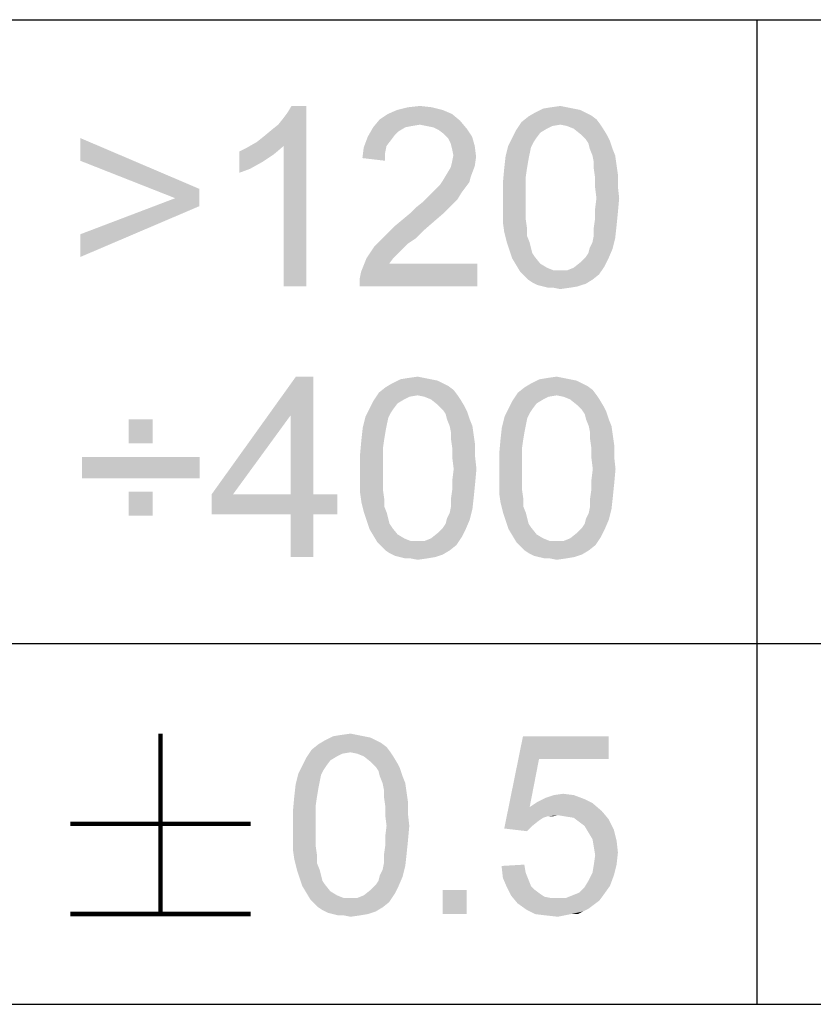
# Paper-space layout '61767N-2-A-2_1_2' of a CAD drawing. Header units: millimetres. Extents: x 0 to 594, y 1 to 420.
# Tile 17 of 83: x 447 to 456, y 41 to 52. Entities that reach past the tile are written whole.
import ezdxf

# ---------------------------------------------------------------- set-up
doc = ezdxf.new("R2010")
doc.units = ezdxf.units.MM
doc.header["$LTSCALE"] = 32.67
doc.layers.add('61767N-2-A-2_DXF_FORMAT', color=7, linetype='CONTINUOUS')
doc.layers.add('DETAIL', color=7, linetype='CONTINUOUS')

psp = doc.layouts.new('61767N-2-A-2_1_2')

# ---------------------------------------------------------------- linework, layer by layer
at = {"layer": '61767N-2-A-2_DXF_FORMAT', "color": 2, "linetype": 'Continuous'}
for p, q in [((409, 51.662), (515, 51.662)), ((455.5, 51.662), (455.5, 40.75)), ((409, 44.75), (484, 44.75)), ((409, 40.75), (584, 40.75))]:
    psp.add_line(p, q, dxfattribs=at)
at = {"layer": 'DETAIL', "color": 2, "linetype": 'Continuous', "const_width": 0.05}
for points in [[(448.8928, 43.75), (448.8928, 41.75)], [(447.8928, 42.75), (449.8928, 42.75)], [(447.8928, 41.75), (449.8928, 41.75)]]:
    psp.add_lwpolyline(points, dxfattribs=at)
at = {"layer": 'DETAIL', "color": 2, "linetype": 'Continuous'}
for points in [[(449.9587, 50.306), (450.0328, 50.3653), (450.5069, 50.706)], [(450.255, 50.2616), (449.9587, 50.306), (450.5069, 50.706)], [(450.0328, 50.3653), (450.1217, 50.4393), (450.5069, 50.706)], [(450.1217, 50.4393), (450.1958, 50.4986), (450.5069, 50.706)], [(450.1958, 50.4986), (450.255, 50.5727), (450.5069, 50.706)], [(450.255, 50.5727), (450.2995, 50.6319), (450.5069, 50.706)], [(450.255, 48.706), (450.255, 50.2616), (450.5069, 50.706)], [(450.255, 48.706), (450.5069, 50.706), (450.5069, 48.706)], [(450.5069, 50.706), (450.2995, 50.6319), (450.3439, 50.706)], [(452.018, 50.6616), (451.4106, 50.6171), (451.5143, 50.6616)], [(451.4106, 50.6171), (452.018, 50.6616), (452.1217, 50.6171)], [(451.8995, 50.6912), (451.5143, 50.6616), (451.6328, 50.6912)], [(451.5143, 50.6616), (451.8995, 50.6912), (452.018, 50.6616)], [(451.6328, 50.6912), (451.7661, 50.706), (451.8995, 50.6912)], [(453.6032, 50.6319), (453.6624, 50.6023), (452.9661, 50.5875)], [(453.6032, 50.6319), (452.9661, 50.5875), (453.0402, 50.6319)], [(453.4698, 50.6764), (453.5439, 50.6616), (453.0402, 50.6319)], [(453.4698, 50.6764), (453.0402, 50.6319), (453.1291, 50.6764)], [(453.0402, 50.6319), (453.5439, 50.6616), (453.6032, 50.6319)], [(453.3958, 50.6912), (453.1291, 50.6764), (453.218, 50.6912)], [(453.1291, 50.6764), (453.3958, 50.6912), (453.4698, 50.6764)], [(453.218, 50.6912), (453.3217, 50.706), (453.3958, 50.6912)], [(452.2106, 50.543), (451.2476, 50.469), (451.3217, 50.5579)], [(452.2106, 50.543), (451.7661, 50.4986), (451.2476, 50.469)], [(452.1217, 50.6171), (451.3217, 50.5579), (451.4106, 50.6171)], [(451.3217, 50.5579), (452.1217, 50.6171), (452.2106, 50.543)], [(451.8402, 50.4838), (451.7661, 50.4986), (452.2106, 50.543)], [(451.9143, 50.469), (451.8402, 50.4838), (452.2106, 50.543)], [(451.9143, 50.469), (452.2106, 50.543), (452.2847, 50.4541)], [(453.3217, 50.4986), (452.8328, 50.4393), (452.8921, 50.5282)], [(453.7217, 50.5579), (452.8921, 50.5282), (452.9661, 50.5875)], [(453.3217, 50.4986), (452.8921, 50.5282), (453.7217, 50.5579)], [(452.9661, 50.5875), (453.6624, 50.6023), (453.7217, 50.5579)], [(453.3217, 50.4986), (453.7217, 50.5579), (453.7661, 50.4986)], [(451.6032, 50.469), (451.5291, 50.4245), (451.1884, 50.3653)], [(451.6032, 50.469), (451.1884, 50.3653), (451.2476, 50.469)], [(451.5291, 50.4245), (451.4847, 50.3801), (451.1884, 50.3653)], [(451.7661, 50.4986), (451.6772, 50.4838), (451.2476, 50.469)], [(451.2476, 50.469), (451.6772, 50.4838), (451.6032, 50.469)], [(452.2847, 50.4541), (451.9735, 50.4393), (451.9143, 50.469)], [(452.0328, 50.3949), (451.9735, 50.4393), (452.2847, 50.4541)], [(452.0328, 50.3949), (452.2847, 50.4541), (452.3439, 50.3653)], [(453.0995, 50.4097), (452.7884, 50.3504), (452.8328, 50.4393)], [(453.3217, 50.4986), (453.2328, 50.4838), (452.8328, 50.4393)], [(453.2328, 50.4838), (453.1735, 50.4541), (452.8328, 50.4393)], [(452.8328, 50.4393), (453.1735, 50.4541), (453.0995, 50.4097)], [(453.7661, 50.4986), (453.3958, 50.4838), (453.3217, 50.4986)], [(453.4698, 50.4541), (453.3958, 50.4838), (453.7661, 50.4986)], [(453.4698, 50.4541), (453.7661, 50.4986), (453.7958, 50.4541)], [(453.7958, 50.4541), (453.5439, 50.3949), (453.4698, 50.4541)], [(453.5439, 50.3949), (453.7958, 50.4541), (453.8402, 50.3801)], [(448.0032, 50.0986), (448.0032, 50.3504), (449.3217, 49.7875)], [(450.255, 50.2616), (449.855, 50.2467), (449.9587, 50.306)], [(451.4402, 50.3208), (451.1439, 50.2467), (451.1884, 50.3653)], [(451.4402, 50.3208), (451.3958, 50.2616), (451.1439, 50.2467)], [(451.1884, 50.3653), (451.4847, 50.3801), (451.4402, 50.3208)], [(452.3439, 50.3653), (452.0772, 50.3504), (452.0328, 50.3949)], [(452.1069, 50.2912), (452.0772, 50.3504), (452.3439, 50.3653)], [(452.1069, 50.2912), (452.3439, 50.3653), (452.3735, 50.2616)], [(453.055, 50.3504), (453.0254, 50.306), (452.7439, 50.2616)], [(453.055, 50.3504), (452.7439, 50.2616), (452.7884, 50.3504)], [(452.7439, 50.2616), (453.0254, 50.306), (452.9958, 50.2467)], [(452.7884, 50.3504), (453.0995, 50.4097), (453.055, 50.3504)], [(453.8402, 50.3801), (453.6032, 50.3356), (453.5439, 50.3949)], [(453.6032, 50.3356), (453.8402, 50.3801), (453.8698, 50.3208)], [(453.8698, 50.3208), (453.6328, 50.2912), (453.6032, 50.3356)], [(453.6476, 50.2319), (453.6328, 50.2912), (453.8698, 50.3208)], [(453.6476, 50.2319), (453.8698, 50.3208), (453.8995, 50.2319)], [(449.7661, 50.2023), (449.855, 50.2467), (450.255, 50.2616)], [(449.7661, 50.2023), (450.255, 50.2616), (450.1513, 50.1727)], [(450.1513, 50.1727), (449.7661, 49.9653), (449.7661, 50.2023)], [(451.3809, 50.1875), (451.1291, 50.1282), (451.1439, 50.2467)], [(451.1439, 50.2467), (451.3958, 50.2616), (451.3809, 50.1875)], [(452.3735, 50.2616), (452.1217, 50.2319), (452.1069, 50.2912)], [(452.1365, 50.1579), (452.1217, 50.2319), (452.3735, 50.2616)], [(452.1365, 50.1579), (452.3735, 50.2616), (452.3884, 50.143)], [(452.9958, 50.2467), (452.7143, 50.143), (452.7439, 50.2616)], [(452.9958, 50.2467), (452.9809, 50.1727), (452.7143, 50.143)], [(453.8995, 50.2319), (453.6772, 50.1579), (453.6476, 50.2319)], [(453.6772, 50.1579), (453.8995, 50.2319), (453.9291, 50.1579)], [(449.3217, 49.7875), (449.055, 49.6838), (448.0032, 50.0986)], [(450.1513, 50.1727), (450.018, 50.0838), (449.7661, 49.9653)], [(451.1291, 50.1282), (451.3809, 50.1875), (451.3809, 50.0986)], [(452.3884, 50.143), (452.1217, 50.0838), (452.1365, 50.1579)], [(452.1217, 50.0838), (452.3884, 50.143), (452.3735, 50.0393)], [(452.9661, 50.0986), (452.6995, 50.0097), (452.7143, 50.143)], [(452.6995, 50.0097), (452.9661, 50.0986), (452.9513, 50.0097)], [(452.7143, 50.143), (452.9809, 50.1727), (452.9661, 50.0986)], [(453.9291, 50.1579), (453.6921, 50.0838), (453.6772, 50.1579)], [(453.6921, 50.0838), (453.9291, 50.1579), (453.9439, 50.0541)], [(450.018, 50.0838), (449.8847, 50.0097), (449.7661, 49.9653)], [(452.0624, 49.9504), (452.1069, 50.0245), (452.3735, 50.0393)], [(452.0624, 49.9504), (452.3735, 50.0393), (452.3291, 49.9208)], [(452.3735, 50.0393), (452.1069, 50.0245), (452.1217, 50.0838)], [(452.9513, 50.0097), (452.9365, 49.906), (452.6847, 49.8467)], [(452.9513, 50.0097), (452.6847, 49.8467), (452.6995, 50.0097)], [(453.9439, 50.0541), (453.6921, 50.0097), (453.6921, 50.0838)], [(453.6921, 50.0097), (453.9439, 50.0541), (453.9587, 49.9504)], [(453.9587, 49.9504), (453.7069, 49.906), (453.6921, 50.0097)], [(452.3143, 49.8616), (451.9884, 49.8319), (452.018, 49.8764)], [(452.3291, 49.9208), (452.018, 49.8764), (452.0624, 49.9504)], [(452.018, 49.8764), (452.3291, 49.9208), (452.3143, 49.8616)], [(452.6847, 49.8467), (452.9365, 49.906), (452.9365, 49.8023)], [(453.7069, 49.906), (453.9587, 49.9504), (453.9587, 49.8171)], [(453.9587, 49.8171), (453.7069, 49.8023), (453.7069, 49.906)], [(449.055, 49.6838), (449.3217, 49.7875), (449.3217, 49.5949)], [(451.8995, 49.743), (451.9439, 49.7875), (452.2698, 49.8023)], [(451.8995, 49.743), (452.2698, 49.8023), (452.2254, 49.743)], [(452.2698, 49.8023), (451.9439, 49.7875), (451.9884, 49.8319)], [(451.9884, 49.8319), (452.3143, 49.8616), (452.2698, 49.8023)], [(452.9365, 49.8023), (452.6847, 49.6838), (452.6847, 49.8467)], [(452.6847, 49.6838), (452.9365, 49.8023), (452.9365, 49.6838)], [(453.7217, 49.6838), (453.7069, 49.8023), (453.9587, 49.8171)], [(453.7217, 49.6838), (453.9587, 49.8171), (453.9735, 49.6838)], [(449.3217, 49.5949), (448.0032, 49.2838), (449.055, 49.6838)], [(452.1809, 49.669), (451.7958, 49.6393), (451.855, 49.6986)], [(451.7958, 49.6393), (452.1809, 49.669), (452.1217, 49.6097)], [(452.2254, 49.743), (451.855, 49.6986), (451.8995, 49.743)], [(451.855, 49.6986), (452.2254, 49.743), (452.1809, 49.669)], [(452.9365, 49.6838), (452.9365, 49.5653), (452.6847, 49.5504)], [(452.9365, 49.6838), (452.6847, 49.5504), (452.6847, 49.6838)], [(453.9735, 49.6838), (453.7069, 49.5653), (453.7217, 49.6838)], [(453.7069, 49.5653), (453.9735, 49.6838), (453.9587, 49.5208)], [(448.0032, 49.2838), (449.3217, 49.5949), (448.0032, 49.0319)], [(451.6624, 49.5208), (451.7217, 49.5801), (452.1217, 49.6097)], [(451.6624, 49.5208), (452.1217, 49.6097), (452.0328, 49.5208)], [(452.1217, 49.6097), (451.7217, 49.5801), (451.7958, 49.6393)], [(452.6847, 49.5504), (452.9365, 49.5653), (452.9365, 49.4616)], [(452.9365, 49.4616), (452.6847, 49.4171), (452.6847, 49.5504)], [(453.9587, 49.5208), (453.7069, 49.4616), (453.7069, 49.5653)], [(451.9291, 49.4319), (451.4847, 49.3727), (451.5735, 49.4467)], [(451.4847, 49.3727), (451.9291, 49.4319), (451.8106, 49.3282)], [(452.0328, 49.5208), (451.5735, 49.4467), (451.6624, 49.5208)], [(451.5735, 49.4467), (452.0328, 49.5208), (451.9291, 49.4319)], [(452.6847, 49.4171), (452.9365, 49.4616), (452.9513, 49.3579)], [(453.9439, 49.3727), (453.6921, 49.3579), (453.7069, 49.4616)], [(453.7069, 49.4616), (453.9587, 49.5208), (453.9439, 49.3727)], [(451.8106, 49.3282), (451.3958, 49.2838), (451.4847, 49.3727)], [(451.3958, 49.2838), (451.8106, 49.3282), (451.7217, 49.2393)], [(452.9513, 49.3579), (452.6995, 49.3134), (452.6847, 49.4171)], [(452.6995, 49.3134), (452.9513, 49.3579), (452.9513, 49.269)], [(453.6921, 49.269), (453.6921, 49.3579), (453.9439, 49.3727)], [(453.6921, 49.269), (453.9439, 49.3727), (453.9291, 49.2393)], [(451.7217, 49.2393), (451.3217, 49.2097), (451.3958, 49.2838)], [(451.3217, 49.2097), (451.7217, 49.2393), (451.6328, 49.1801)], [(452.9513, 49.269), (452.7291, 49.1949), (452.6995, 49.3134)], [(452.7291, 49.1949), (452.9513, 49.269), (452.9809, 49.1949)], [(453.6476, 49.1356), (453.6772, 49.1949), (453.9291, 49.2393)], [(453.6476, 49.1356), (453.9291, 49.2393), (453.8995, 49.1208)], [(453.9291, 49.2393), (453.6772, 49.1949), (453.6921, 49.269)], [(451.5735, 49.1208), (451.1735, 49.0171), (451.2624, 49.1504)], [(451.5735, 49.1208), (451.5291, 49.0764), (451.1735, 49.0171)], [(451.6328, 49.1801), (451.2624, 49.1504), (451.3217, 49.2097)], [(451.2624, 49.1504), (451.6328, 49.1801), (451.5735, 49.1208)], [(452.9809, 49.1949), (452.7587, 49.106), (452.7291, 49.1949)], [(452.9809, 49.1949), (452.9958, 49.1356), (452.7587, 49.106)], [(452.7587, 49.106), (452.9958, 49.1356), (453.0106, 49.0764)], [(453.0106, 49.0764), (452.7884, 49.0171), (452.7587, 49.106)], [(453.6032, 49.0319), (453.6328, 49.0764), (453.8995, 49.1208)], [(453.6032, 49.0319), (453.8995, 49.1208), (453.855, 49.0171)], [(453.8995, 49.1208), (453.6328, 49.0764), (453.6476, 49.1356)], [(451.4698, 49.0171), (451.4254, 48.9579), (451.1143, 48.869)], [(451.4698, 49.0171), (451.1143, 48.869), (451.1735, 49.0171)], [(451.1735, 49.0171), (451.5291, 49.0764), (451.4698, 49.0171)], [(453.0106, 49.0764), (453.0402, 49.0319), (452.7884, 49.0171)], [(452.7884, 49.0171), (453.0402, 49.0319), (453.0995, 48.9579)], [(453.0995, 48.9579), (452.8328, 48.943), (452.7884, 49.0171)], [(453.855, 49.0171), (453.5439, 48.9727), (453.6032, 49.0319)], [(453.5439, 48.9727), (453.855, 49.0171), (453.8106, 48.9282)], [(451.0995, 48.7949), (451.1143, 48.869), (452.4032, 48.9579)], [(451.0995, 48.706), (451.0995, 48.7949), (452.4032, 48.9579)], [(451.0995, 48.706), (452.4032, 48.9579), (452.4032, 48.706)], [(451.4254, 48.9579), (452.4032, 48.9579), (451.1143, 48.869)], [(452.8328, 48.943), (453.0995, 48.9579), (453.1735, 48.9134)], [(453.1735, 48.9134), (452.8772, 48.869), (452.8328, 48.943)], [(453.1735, 48.9134), (453.2476, 48.8838), (452.8772, 48.869)], [(453.3958, 48.8838), (453.4698, 48.9134), (453.8106, 48.9282)], [(453.3958, 48.8838), (453.8106, 48.9282), (453.7513, 48.8393)], [(453.8106, 48.9282), (453.4698, 48.9134), (453.5439, 48.9727)], [(453.3217, 48.8838), (453.3958, 48.8838), (452.8772, 48.869)], [(453.2476, 48.8838), (453.3217, 48.8838), (452.8772, 48.869)], [(453.7513, 48.8393), (452.8772, 48.869), (453.3958, 48.8838)], [(453.7513, 48.8393), (452.9217, 48.8245), (452.8772, 48.869)], [(452.9661, 48.7801), (452.9217, 48.8245), (453.7513, 48.8393)], [(452.9661, 48.7801), (453.7513, 48.8393), (453.6772, 48.7801)], [(453.6772, 48.7801), (453.0106, 48.7504), (452.9661, 48.7801)], [(453.0106, 48.7504), (453.6772, 48.7801), (453.6032, 48.7356)], [(453.6032, 48.7356), (453.0698, 48.7208), (453.0106, 48.7504)], [(453.1291, 48.706), (453.0698, 48.7208), (453.6032, 48.7356)], [(453.1291, 48.706), (453.6032, 48.7356), (453.5143, 48.706)], [(453.5143, 48.706), (453.1884, 48.6912), (453.1291, 48.706)], [(453.2476, 48.6912), (453.1884, 48.6912), (453.5143, 48.706)], [(453.2476, 48.6912), (453.5143, 48.706), (453.4254, 48.6912)], [(453.4254, 48.6912), (453.3217, 48.6764), (453.2476, 48.6912)], [(450.5848, 47.706), (450.333, 47.2764), (449.4589, 46.4023)], [(450.5848, 47.706), (449.4589, 46.4023), (450.3922, 47.706)], [(450.333, 46.4023), (450.333, 47.2764), (450.5848, 47.706)], [(450.333, 46.4023), (450.5848, 47.706), (450.5848, 46.4023)], [(451.8145, 47.6912), (451.5478, 47.6764), (451.6367, 47.6912)], [(451.5478, 47.6764), (451.8145, 47.6912), (451.8885, 47.6764)], [(451.6367, 47.6912), (451.7404, 47.706), (451.8145, 47.6912)], [(453.3552, 47.6912), (453.0885, 47.6764), (453.1774, 47.6912)], [(453.0885, 47.6764), (453.3552, 47.6912), (453.4293, 47.6764)], [(453.1774, 47.6912), (453.2811, 47.706), (453.3552, 47.6912)], [(452.1404, 47.5579), (451.3108, 47.5282), (451.3848, 47.5875)], [(452.0219, 47.6319), (452.0811, 47.6023), (451.3848, 47.5875)], [(452.0219, 47.6319), (451.3848, 47.5875), (451.4589, 47.6319)], [(451.3848, 47.5875), (452.0811, 47.6023), (452.1404, 47.5579)], [(451.8885, 47.6764), (451.9626, 47.6616), (451.4589, 47.6319)], [(451.8885, 47.6764), (451.4589, 47.6319), (451.5478, 47.6764)], [(451.4589, 47.6319), (451.9626, 47.6616), (452.0219, 47.6319)], [(453.6811, 47.5579), (452.8515, 47.5282), (452.9256, 47.5875)], [(453.5626, 47.6319), (453.6219, 47.6023), (452.9256, 47.5875)], [(453.5626, 47.6319), (452.9256, 47.5875), (452.9996, 47.6319)], [(452.9256, 47.5875), (453.6219, 47.6023), (453.6811, 47.5579)], [(453.4293, 47.6764), (453.5033, 47.6616), (452.9996, 47.6319)], [(453.4293, 47.6764), (452.9996, 47.6319), (453.0885, 47.6764)], [(452.9996, 47.6319), (453.5033, 47.6616), (453.5626, 47.6319)], [(451.7404, 47.4986), (451.2515, 47.4393), (451.3108, 47.5282)], [(451.7404, 47.4986), (451.6515, 47.4838), (451.2515, 47.4393)], [(451.6515, 47.4838), (451.5922, 47.4541), (451.2515, 47.4393)], [(451.7404, 47.4986), (451.3108, 47.5282), (452.1404, 47.5579)], [(451.7404, 47.4986), (452.1404, 47.5579), (452.1848, 47.4986)], [(452.1848, 47.4986), (451.8145, 47.4838), (451.7404, 47.4986)], [(451.8885, 47.4541), (451.8145, 47.4838), (452.1848, 47.4986)], [(451.8885, 47.4541), (452.1848, 47.4986), (452.2145, 47.4541)], [(453.2811, 47.4986), (452.7922, 47.4393), (452.8515, 47.5282)], [(453.2811, 47.4986), (453.1922, 47.4838), (452.7922, 47.4393)], [(453.1922, 47.4838), (453.133, 47.4541), (452.7922, 47.4393)], [(453.2811, 47.4986), (452.8515, 47.5282), (453.6811, 47.5579)], [(453.2811, 47.4986), (453.6811, 47.5579), (453.7256, 47.4986)], [(453.7256, 47.4986), (453.3552, 47.4838), (453.2811, 47.4986)], [(453.4293, 47.4541), (453.3552, 47.4838), (453.7256, 47.4986)], [(453.4293, 47.4541), (453.7256, 47.4986), (453.7552, 47.4541)], [(451.5182, 47.4097), (451.2071, 47.3504), (451.2515, 47.4393)], [(451.2071, 47.3504), (451.5182, 47.4097), (451.4737, 47.3504)], [(451.2515, 47.4393), (451.5922, 47.4541), (451.5182, 47.4097)], [(452.2145, 47.4541), (451.9626, 47.3949), (451.8885, 47.4541)], [(451.9626, 47.3949), (452.2145, 47.4541), (452.2589, 47.3801)], [(452.2589, 47.3801), (452.0219, 47.3356), (451.9626, 47.3949)], [(452.0219, 47.3356), (452.2589, 47.3801), (452.2885, 47.3208)], [(453.0589, 47.4097), (452.7478, 47.3504), (452.7922, 47.4393)], [(452.7478, 47.3504), (453.0589, 47.4097), (453.0145, 47.3504)], [(452.7922, 47.4393), (453.133, 47.4541), (453.0589, 47.4097)], [(453.7552, 47.4541), (453.5033, 47.3949), (453.4293, 47.4541)], [(453.5033, 47.3949), (453.7552, 47.4541), (453.7996, 47.3801)], [(453.7996, 47.3801), (453.5626, 47.3356), (453.5033, 47.3949)], [(453.5626, 47.3356), (453.7996, 47.3801), (453.8293, 47.3208)], [(449.4589, 46.4023), (450.333, 47.2764), (449.6959, 46.4023)], [(451.4145, 47.2467), (451.133, 47.143), (451.1626, 47.2616)], [(451.4737, 47.3504), (451.4441, 47.306), (451.1626, 47.2616)], [(451.4737, 47.3504), (451.1626, 47.2616), (451.2071, 47.3504)], [(451.1626, 47.2616), (451.4441, 47.306), (451.4145, 47.2467)], [(452.2885, 47.3208), (452.0515, 47.2912), (452.0219, 47.3356)], [(452.0663, 47.2319), (452.0515, 47.2912), (452.2885, 47.3208)], [(452.0663, 47.2319), (452.2885, 47.3208), (452.3182, 47.2319)], [(452.9552, 47.2467), (452.6737, 47.143), (452.7033, 47.2616)], [(453.0145, 47.3504), (452.9848, 47.306), (452.7033, 47.2616)], [(453.0145, 47.3504), (452.7033, 47.2616), (452.7478, 47.3504)], [(452.7033, 47.2616), (452.9848, 47.306), (452.9552, 47.2467)], [(453.8293, 47.3208), (453.5922, 47.2912), (453.5626, 47.3356)], [(453.6071, 47.2319), (453.5922, 47.2912), (453.8293, 47.3208)], [(453.6071, 47.2319), (453.8293, 47.3208), (453.8589, 47.2319)], [(448.8071, 47.2319), (448.5404, 46.9653), (448.5404, 47.2319)], [(448.5404, 46.9653), (448.8071, 47.2319), (448.8071, 46.9653)], [(451.3848, 47.0986), (451.1182, 47.0097), (451.133, 47.143)], [(451.4145, 47.2467), (451.3996, 47.1727), (451.133, 47.143)], [(451.133, 47.143), (451.3996, 47.1727), (451.3848, 47.0986)], [(452.3182, 47.2319), (452.0959, 47.1579), (452.0663, 47.2319)], [(452.0959, 47.1579), (452.3182, 47.2319), (452.3478, 47.1579)], [(452.3478, 47.1579), (452.1108, 47.0838), (452.0959, 47.1579)], [(452.1108, 47.0838), (452.3478, 47.1579), (452.3626, 47.0541)], [(452.9256, 47.0986), (452.6589, 47.0097), (452.6737, 47.143)], [(452.9552, 47.2467), (452.9404, 47.1727), (452.6737, 47.143)], [(452.6737, 47.143), (452.9404, 47.1727), (452.9256, 47.0986)], [(453.8589, 47.2319), (453.6367, 47.1579), (453.6071, 47.2319)], [(453.6367, 47.1579), (453.8589, 47.2319), (453.8885, 47.1579)], [(453.8885, 47.1579), (453.6515, 47.0838), (453.6367, 47.1579)], [(453.6515, 47.0838), (453.8885, 47.1579), (453.9033, 47.0541)], [(451.1182, 47.0097), (451.3848, 47.0986), (451.37, 47.0097)], [(452.3626, 47.0541), (452.1108, 47.0097), (452.1108, 47.0838)], [(452.1108, 47.0097), (452.3626, 47.0541), (452.3774, 46.9504)], [(452.6589, 47.0097), (452.9256, 47.0986), (452.9108, 47.0097)], [(453.9033, 47.0541), (453.6515, 47.0097), (453.6515, 47.0838)], [(453.6515, 47.0097), (453.9033, 47.0541), (453.9182, 46.9504)], [(451.37, 47.0097), (451.3552, 46.906), (451.1033, 46.8467)], [(451.37, 47.0097), (451.1033, 46.8467), (451.1182, 47.0097)], [(452.3774, 46.9504), (452.1256, 46.906), (452.1108, 47.0097)], [(452.1256, 46.906), (452.3774, 46.9504), (452.3774, 46.8171)], [(452.9108, 47.0097), (452.8959, 46.906), (452.6441, 46.8467)], [(452.9108, 47.0097), (452.6441, 46.8467), (452.6589, 47.0097)], [(453.9182, 46.9504), (453.6663, 46.906), (453.6515, 47.0097)], [(453.6663, 46.906), (453.9182, 46.9504), (453.9182, 46.8171)], [(449.3256, 46.8171), (448.0219, 46.5801), (448.0219, 46.8171)], [(448.0219, 46.5801), (449.3256, 46.8171), (449.3256, 46.5801)], [(451.1033, 46.8467), (451.3552, 46.906), (451.3552, 46.8023)], [(451.3552, 46.8023), (451.1033, 46.6838), (451.1033, 46.8467)], [(452.3774, 46.8171), (452.1256, 46.8023), (452.1256, 46.906)], [(452.1404, 46.6838), (452.1256, 46.8023), (452.3774, 46.8171)], [(452.1404, 46.6838), (452.3774, 46.8171), (452.3922, 46.6838)], [(452.6441, 46.8467), (452.8959, 46.906), (452.8959, 46.8023)], [(452.8959, 46.8023), (452.6441, 46.6838), (452.6441, 46.8467)], [(453.9182, 46.8171), (453.6663, 46.8023), (453.6663, 46.906)], [(453.6811, 46.6838), (453.6663, 46.8023), (453.9182, 46.8171)], [(453.6811, 46.6838), (453.9182, 46.8171), (453.933, 46.6838)], [(451.1033, 46.6838), (451.3552, 46.8023), (451.3552, 46.6838)], [(452.6441, 46.6838), (452.8959, 46.8023), (452.8959, 46.6838)], [(451.3552, 46.6838), (451.3552, 46.5653), (451.1033, 46.5504)], [(451.3552, 46.6838), (451.1033, 46.5504), (451.1033, 46.6838)], [(452.3922, 46.6838), (452.1256, 46.5653), (452.1404, 46.6838)], [(452.1256, 46.5653), (452.3922, 46.6838), (452.3774, 46.5208)], [(452.8959, 46.6838), (452.8959, 46.5653), (452.6441, 46.5504)], [(452.8959, 46.6838), (452.6441, 46.5504), (452.6441, 46.6838)], [(453.933, 46.6838), (453.6663, 46.5653), (453.6811, 46.6838)], [(453.6663, 46.5653), (453.933, 46.6838), (453.9182, 46.5208)], [(451.1033, 46.5504), (451.3552, 46.5653), (451.3552, 46.4616)], [(451.3552, 46.4616), (451.1033, 46.4171), (451.1033, 46.5504)], [(452.3774, 46.5208), (452.1256, 46.4616), (452.1256, 46.5653)], [(452.1256, 46.4616), (452.3774, 46.5208), (452.3626, 46.3727)], [(452.6441, 46.5504), (452.8959, 46.5653), (452.8959, 46.4616)], [(452.8959, 46.4616), (452.6441, 46.4171), (452.6441, 46.5504)], [(453.9182, 46.5208), (453.6663, 46.4616), (453.6663, 46.5653)], [(453.6663, 46.4616), (453.9182, 46.5208), (453.9033, 46.3727)], [(448.8071, 46.4319), (448.5404, 46.1653), (448.5404, 46.4319)], [(448.5404, 46.1653), (448.8071, 46.4319), (448.8071, 46.1653)], [(450.5848, 46.4023), (450.8515, 46.4023), (449.4589, 46.1801)], [(450.333, 46.4023), (450.5848, 46.4023), (449.4589, 46.1801)], [(449.6959, 46.4023), (450.333, 46.4023), (449.4589, 46.1801)], [(449.6959, 46.4023), (449.4589, 46.1801), (449.4589, 46.4023)], [(450.333, 46.1801), (449.4589, 46.1801), (450.8515, 46.4023)], [(450.5848, 46.1801), (450.333, 46.1801), (450.8515, 46.4023)], [(450.5848, 46.1801), (450.8515, 46.4023), (450.8515, 46.1801)], [(451.1033, 46.4171), (451.3552, 46.4616), (451.37, 46.3579)], [(451.37, 46.3579), (451.1182, 46.3134), (451.1033, 46.4171)], [(452.3626, 46.3727), (452.1108, 46.3579), (452.1256, 46.4616)], [(452.6441, 46.4171), (452.8959, 46.4616), (452.9108, 46.3579)], [(452.9108, 46.3579), (452.6589, 46.3134), (452.6441, 46.4171)], [(453.9033, 46.3727), (453.6515, 46.3579), (453.6663, 46.4616)], [(451.1182, 46.3134), (451.37, 46.3579), (451.37, 46.269)], [(451.37, 46.269), (451.1478, 46.1949), (451.1182, 46.3134)], [(451.1478, 46.1949), (451.37, 46.269), (451.3996, 46.1949)], [(452.3478, 46.2393), (452.0959, 46.1949), (452.1108, 46.269)], [(452.1108, 46.269), (452.1108, 46.3579), (452.3626, 46.3727)], [(452.1108, 46.269), (452.3626, 46.3727), (452.3478, 46.2393)], [(452.6589, 46.3134), (452.9108, 46.3579), (452.9108, 46.269)], [(452.9108, 46.269), (452.6885, 46.1949), (452.6589, 46.3134)], [(452.6885, 46.1949), (452.9108, 46.269), (452.9404, 46.1949)], [(453.8885, 46.2393), (453.6367, 46.1949), (453.6515, 46.269)], [(453.6515, 46.269), (453.6515, 46.3579), (453.9033, 46.3727)], [(453.6515, 46.269), (453.9033, 46.3727), (453.8885, 46.2393)], [(450.5848, 46.1801), (450.333, 45.706), (450.333, 46.1801)], [(450.333, 45.706), (450.5848, 46.1801), (450.5848, 45.706)], [(451.3996, 46.1949), (451.1774, 46.106), (451.1478, 46.1949)], [(451.3996, 46.1949), (451.4145, 46.1356), (451.1774, 46.106)], [(452.0663, 46.1356), (452.0959, 46.1949), (452.3478, 46.2393)], [(452.0663, 46.1356), (452.3478, 46.2393), (452.3182, 46.1208)], [(452.9404, 46.1949), (452.7182, 46.106), (452.6885, 46.1949)], [(452.9404, 46.1949), (452.9552, 46.1356), (452.7182, 46.106)], [(453.6071, 46.1356), (453.6367, 46.1949), (453.8885, 46.2393)], [(453.6071, 46.1356), (453.8885, 46.2393), (453.8589, 46.1208)], [(451.1774, 46.106), (451.4145, 46.1356), (451.4293, 46.0764)], [(451.4293, 46.0764), (451.2071, 46.0171), (451.1774, 46.106)], [(451.4293, 46.0764), (451.4589, 46.0319), (451.2071, 46.0171)], [(452.0219, 46.0319), (452.0515, 46.0764), (452.3182, 46.1208)], [(452.0219, 46.0319), (452.3182, 46.1208), (452.2737, 46.0171)], [(452.3182, 46.1208), (452.0515, 46.0764), (452.0663, 46.1356)], [(452.7182, 46.106), (452.9552, 46.1356), (452.97, 46.0764)], [(452.97, 46.0764), (452.7478, 46.0171), (452.7182, 46.106)], [(452.97, 46.0764), (452.9996, 46.0319), (452.7478, 46.0171)], [(453.5626, 46.0319), (453.5922, 46.0764), (453.8589, 46.1208)], [(453.5626, 46.0319), (453.8589, 46.1208), (453.8145, 46.0171)], [(453.8589, 46.1208), (453.5922, 46.0764), (453.6071, 46.1356)], [(451.2071, 46.0171), (451.4589, 46.0319), (451.5182, 45.9579)], [(451.5182, 45.9579), (451.2515, 45.943), (451.2071, 46.0171)], [(451.2515, 45.943), (451.5182, 45.9579), (451.5922, 45.9134)], [(451.5922, 45.9134), (451.2959, 45.869), (451.2515, 45.943)], [(452.2293, 45.9282), (451.8885, 45.9134), (451.9626, 45.9727)], [(452.2737, 46.0171), (451.9626, 45.9727), (452.0219, 46.0319)], [(451.9626, 45.9727), (452.2737, 46.0171), (452.2293, 45.9282)], [(452.7478, 46.0171), (452.9996, 46.0319), (453.0589, 45.9579)], [(453.0589, 45.9579), (452.7922, 45.943), (452.7478, 46.0171)], [(452.7922, 45.943), (453.0589, 45.9579), (453.133, 45.9134)], [(453.133, 45.9134), (452.8367, 45.869), (452.7922, 45.943)], [(453.77, 45.9282), (453.4293, 45.9134), (453.5033, 45.9727)], [(453.8145, 46.0171), (453.5033, 45.9727), (453.5626, 46.0319)], [(453.5033, 45.9727), (453.8145, 46.0171), (453.77, 45.9282)], [(451.5922, 45.9134), (451.6663, 45.8838), (451.2959, 45.869)], [(451.7404, 45.8838), (451.8145, 45.8838), (451.2959, 45.869)], [(451.6663, 45.8838), (451.7404, 45.8838), (451.2959, 45.869)], [(452.17, 45.8393), (451.2959, 45.869), (451.8145, 45.8838)], [(452.17, 45.8393), (451.3404, 45.8245), (451.2959, 45.869)], [(451.3848, 45.7801), (451.3404, 45.8245), (452.17, 45.8393)], [(451.3848, 45.7801), (452.17, 45.8393), (452.0959, 45.7801)], [(451.8145, 45.8838), (451.8885, 45.9134), (452.2293, 45.9282)], [(451.8145, 45.8838), (452.2293, 45.9282), (452.17, 45.8393)], [(453.133, 45.9134), (453.2071, 45.8838), (452.8367, 45.869)], [(453.2811, 45.8838), (453.3552, 45.8838), (452.8367, 45.869)], [(453.2071, 45.8838), (453.2811, 45.8838), (452.8367, 45.869)], [(453.7108, 45.8393), (452.8367, 45.869), (453.3552, 45.8838)], [(453.7108, 45.8393), (452.8811, 45.8245), (452.8367, 45.869)], [(452.9256, 45.7801), (452.8811, 45.8245), (453.7108, 45.8393)], [(452.9256, 45.7801), (453.7108, 45.8393), (453.6367, 45.7801)], [(453.3552, 45.8838), (453.4293, 45.9134), (453.77, 45.9282)], [(453.3552, 45.8838), (453.77, 45.9282), (453.7108, 45.8393)], [(452.0959, 45.7801), (451.4293, 45.7504), (451.3848, 45.7801)], [(451.4293, 45.7504), (452.0959, 45.7801), (452.0219, 45.7356)], [(452.0219, 45.7356), (451.4885, 45.7208), (451.4293, 45.7504)], [(451.5478, 45.706), (451.4885, 45.7208), (452.0219, 45.7356)], [(451.5478, 45.706), (452.0219, 45.7356), (451.933, 45.706)], [(453.6367, 45.7801), (452.97, 45.7504), (452.9256, 45.7801)], [(452.97, 45.7504), (453.6367, 45.7801), (453.5626, 45.7356)], [(453.5626, 45.7356), (453.0293, 45.7208), (452.97, 45.7504)], [(453.0885, 45.706), (453.0293, 45.7208), (453.5626, 45.7356)], [(453.0885, 45.706), (453.5626, 45.7356), (453.4737, 45.706)], [(451.933, 45.706), (451.6071, 45.6912), (451.5478, 45.706)], [(451.6663, 45.6912), (451.6071, 45.6912), (451.933, 45.706)], [(451.6663, 45.6912), (451.933, 45.706), (451.8441, 45.6912)], [(451.8441, 45.6912), (451.7404, 45.6764), (451.6663, 45.6912)], [(453.4737, 45.706), (453.1478, 45.6912), (453.0885, 45.706)], [(453.2071, 45.6912), (453.1478, 45.6912), (453.4737, 45.706)], [(453.2071, 45.6912), (453.4737, 45.706), (453.3848, 45.6912)], [(453.3848, 45.6912), (453.2811, 45.6764), (453.2071, 45.6912)], [(451.278, 43.6759), (451.3373, 43.6463), (450.641, 43.6315)], [(451.278, 43.6759), (450.641, 43.6315), (450.715, 43.6759)], [(451.1447, 43.7204), (451.2187, 43.7056), (450.715, 43.6759)], [(451.1447, 43.7204), (450.715, 43.6759), (450.8039, 43.7204)], [(450.715, 43.6759), (451.2187, 43.7056), (451.278, 43.6759)], [(451.0706, 43.7352), (450.8039, 43.7204), (450.8928, 43.7352)], [(450.8039, 43.7204), (451.0706, 43.7352), (451.1447, 43.7204)], [(450.8928, 43.7352), (450.9965, 43.75), (451.0706, 43.7352)], [(453.0854, 43.4685), (452.7002, 42.6981), (452.9076, 43.7204)], [(452.9076, 43.7204), (453.8558, 43.7204), (453.0854, 43.4685)], [(453.0854, 43.4685), (453.8558, 43.7204), (453.8558, 43.4685)], [(450.9965, 43.5426), (450.5076, 43.4833), (450.5669, 43.5722)], [(450.9965, 43.5426), (450.9076, 43.5278), (450.5076, 43.4833)], [(451.3965, 43.6019), (450.5669, 43.5722), (450.641, 43.6315)], [(450.9965, 43.5426), (450.5669, 43.5722), (451.3965, 43.6019)], [(450.641, 43.6315), (451.3373, 43.6463), (451.3965, 43.6019)], [(450.9965, 43.5426), (451.3965, 43.6019), (451.441, 43.5426)], [(451.441, 43.5426), (451.0706, 43.5278), (450.9965, 43.5426)], [(451.1447, 43.4981), (451.0706, 43.5278), (451.441, 43.5426)], [(451.1447, 43.4981), (451.441, 43.5426), (451.4706, 43.4981)], [(450.7743, 43.4537), (450.4632, 43.3944), (450.5076, 43.4833)], [(450.4632, 43.3944), (450.7743, 43.4537), (450.7299, 43.3944)], [(450.9076, 43.5278), (450.8484, 43.4981), (450.5076, 43.4833)], [(450.5076, 43.4833), (450.8484, 43.4981), (450.7743, 43.4537)], [(451.4706, 43.4981), (451.2187, 43.4389), (451.1447, 43.4981)], [(451.2187, 43.4389), (451.4706, 43.4981), (451.515, 43.4241)], [(451.515, 43.4241), (451.278, 43.3796), (451.2187, 43.4389)], [(453.0854, 43.4685), (452.9817, 42.9352), (452.7002, 42.6981)], [(450.7299, 43.3944), (450.7002, 43.35), (450.4187, 43.3056)], [(450.7299, 43.3944), (450.4187, 43.3056), (450.4632, 43.3944)], [(450.4187, 43.3056), (450.7002, 43.35), (450.6706, 43.2907)], [(451.278, 43.3796), (451.515, 43.4241), (451.5447, 43.3648)], [(451.5447, 43.3648), (451.3076, 43.3352), (451.278, 43.3796)], [(451.3224, 43.2759), (451.3076, 43.3352), (451.5447, 43.3648)], [(451.3224, 43.2759), (451.5447, 43.3648), (451.5743, 43.2759)], [(450.6706, 43.2907), (450.3891, 43.187), (450.4187, 43.3056)], [(450.6706, 43.2907), (450.6558, 43.2167), (450.3891, 43.187)], [(450.3891, 43.187), (450.6558, 43.2167), (450.641, 43.1426)], [(451.5743, 43.2759), (451.3521, 43.2019), (451.3224, 43.2759)], [(451.3521, 43.2019), (451.5743, 43.2759), (451.6039, 43.2019)], [(450.641, 43.1426), (450.3743, 43.0537), (450.3891, 43.187)], [(450.3743, 43.0537), (450.641, 43.1426), (450.6261, 43.0537)], [(451.6039, 43.2019), (451.3669, 43.1278), (451.3521, 43.2019)], [(451.3669, 43.1278), (451.6039, 43.2019), (451.6187, 43.0981)], [(451.6187, 43.0981), (451.3669, 43.0537), (451.3669, 43.1278)], [(450.6261, 43.0537), (450.6113, 42.95), (450.3595, 42.8907)], [(450.6261, 43.0537), (450.3595, 42.8907), (450.3743, 43.0537)], [(451.3669, 43.0537), (451.6187, 43.0981), (451.6336, 42.9944)], [(451.6336, 42.9944), (451.3817, 42.95), (451.3669, 43.0537)], [(451.3817, 42.95), (451.6336, 42.9944), (451.6336, 42.8611)], [(453.678, 42.9796), (452.9817, 42.9352), (453.0706, 42.9944)], [(453.5891, 43.0241), (453.0706, 42.9944), (453.1595, 43.0389)], [(453.0706, 42.9944), (453.5891, 43.0241), (453.678, 42.9796)], [(453.4706, 43.0685), (453.1595, 43.0389), (453.2484, 43.0685)], [(453.1595, 43.0389), (453.4706, 43.0685), (453.5891, 43.0241)], [(453.2484, 43.0685), (453.3521, 43.0833), (453.4706, 43.0685)], [(450.3595, 42.8907), (450.6113, 42.95), (450.6113, 42.8463)], [(450.6113, 42.8463), (450.3595, 42.7278), (450.3595, 42.8907)], [(451.6336, 42.8611), (451.3817, 42.8463), (451.3817, 42.95)], [(452.9817, 42.9352), (453.1743, 42.8315), (452.7002, 42.6981)], [(452.9817, 42.9352), (453.678, 42.9796), (453.7817, 42.8907)], [(452.9817, 42.9352), (453.7817, 42.8907), (453.2928, 42.8463)], [(452.9817, 42.9352), (453.2928, 42.8463), (453.1743, 42.8315)], [(453.3817, 42.8315), (453.2928, 42.8463), (453.7817, 42.8907)], [(453.4706, 42.8167), (453.3817, 42.8315), (453.7817, 42.8907)], [(453.4706, 42.8167), (453.7817, 42.8907), (453.8558, 42.8019)], [(450.3595, 42.7278), (450.6113, 42.8463), (450.6113, 42.7278)], [(451.3965, 42.7278), (451.3817, 42.8463), (451.6336, 42.8611)], [(451.3965, 42.7278), (451.6336, 42.8611), (451.6484, 42.7278)], [(453.1743, 42.8315), (453.1299, 42.8167), (452.7002, 42.6981)], [(453.1299, 42.8167), (453.0854, 42.787), (452.7002, 42.6981)], [(453.0854, 42.787), (453.0113, 42.7278), (452.7002, 42.6981)], [(453.1743, 42.8315), (453.2928, 42.8463), (453.2336, 42.8315)], [(453.8558, 42.8019), (453.5299, 42.7722), (453.4706, 42.8167)], [(453.5891, 42.7278), (453.5299, 42.7722), (453.8558, 42.8019)], [(453.5891, 42.7278), (453.8558, 42.8019), (453.915, 42.6833)], [(450.6113, 42.7278), (450.6113, 42.6093), (450.3595, 42.5944)], [(450.6113, 42.7278), (450.3595, 42.5944), (450.3595, 42.7278)], [(451.6484, 42.7278), (451.3817, 42.6093), (451.3965, 42.7278)], [(451.3817, 42.6093), (451.6484, 42.7278), (451.6336, 42.5648)], [(452.7002, 42.6981), (453.0113, 42.7278), (452.9521, 42.6685)], [(453.915, 42.6833), (453.6336, 42.6537), (453.5891, 42.7278)], [(453.678, 42.5796), (453.6336, 42.6537), (453.915, 42.6833)], [(453.678, 42.5796), (453.915, 42.6833), (453.9447, 42.5648)], [(450.3595, 42.5944), (450.6113, 42.6093), (450.6113, 42.5056)], [(450.6113, 42.5056), (450.3595, 42.4611), (450.3595, 42.5944)], [(451.6336, 42.5648), (451.3817, 42.5056), (451.3817, 42.6093)], [(451.3817, 42.5056), (451.6336, 42.5648), (451.6187, 42.4167)], [(453.9447, 42.5648), (453.6928, 42.4907), (453.678, 42.5796)], [(453.6928, 42.4907), (453.9447, 42.5648), (453.9595, 42.4315)], [(450.3595, 42.4611), (450.6113, 42.5056), (450.6261, 42.4019)], [(450.6261, 42.4019), (450.3743, 42.3574), (450.3595, 42.4611)], [(451.6187, 42.4167), (451.3669, 42.4019), (451.3817, 42.5056)], [(453.9595, 42.4315), (453.7076, 42.4019), (453.6928, 42.4907)], [(450.3743, 42.3574), (450.6261, 42.4019), (450.6261, 42.313)], [(450.6261, 42.313), (450.4039, 42.2389), (450.3743, 42.3574)], [(451.3669, 42.313), (451.3669, 42.4019), (451.6187, 42.4167)], [(451.3669, 42.313), (451.6187, 42.4167), (451.6039, 42.2833)], [(453.6928, 42.2981), (453.7076, 42.4019), (453.9595, 42.4315)], [(453.6928, 42.2981), (453.9595, 42.4315), (453.9447, 42.2981)], [(450.4039, 42.2389), (450.6261, 42.313), (450.6558, 42.2389)], [(450.6558, 42.2389), (450.4336, 42.15), (450.4039, 42.2389)], [(450.6558, 42.2389), (450.6706, 42.1796), (450.4336, 42.15)], [(451.3224, 42.1796), (451.3521, 42.2389), (451.6039, 42.2833)], [(451.3224, 42.1796), (451.6039, 42.2833), (451.5743, 42.1648)], [(451.6039, 42.2833), (451.3521, 42.2389), (451.3669, 42.313)], [(452.6706, 42.2833), (452.9224, 42.2981), (452.9373, 42.2093)], [(452.9373, 42.2093), (452.6854, 42.15), (452.6706, 42.2833)], [(453.9447, 42.2981), (453.678, 42.2093), (453.6928, 42.2981)], [(453.678, 42.2093), (453.9447, 42.2981), (453.915, 42.1796)], [(450.4336, 42.15), (450.6706, 42.1796), (450.6854, 42.1204)], [(450.6854, 42.1204), (450.4632, 42.0611), (450.4336, 42.15)], [(450.6854, 42.1204), (450.715, 42.0759), (450.4632, 42.0611)], [(451.278, 42.0759), (451.3076, 42.1204), (451.5743, 42.1648)], [(451.278, 42.0759), (451.5743, 42.1648), (451.5299, 42.0611)], [(451.5743, 42.1648), (451.3076, 42.1204), (451.3224, 42.1796)], [(452.6854, 42.15), (452.9373, 42.2093), (452.9669, 42.1352)], [(452.9669, 42.1352), (452.7299, 42.0463), (452.6854, 42.15)], [(452.9669, 42.1352), (452.9965, 42.0611), (452.7299, 42.0463)], [(453.8706, 42.0611), (453.5891, 42.0463), (453.6336, 42.1204)], [(453.915, 42.1796), (453.6336, 42.1204), (453.678, 42.2093)], [(453.6336, 42.1204), (453.915, 42.1796), (453.8706, 42.0611)], [(450.4632, 42.0611), (450.715, 42.0759), (450.7743, 42.0019)], [(450.7743, 42.0019), (450.5076, 41.987), (450.4632, 42.0611)], [(451.4854, 41.9722), (451.1447, 41.9574), (451.2187, 42.0167)], [(451.5299, 42.0611), (451.2187, 42.0167), (451.278, 42.0759)], [(451.2187, 42.0167), (451.5299, 42.0611), (451.4854, 41.9722)], [(452.2854, 42.0167), (452.0187, 41.75), (452.0187, 42.0167)], [(452.0187, 41.75), (452.2854, 42.0167), (452.2854, 41.75)], [(452.7299, 42.0463), (452.9965, 42.0611), (453.041, 42.0167)], [(453.041, 42.0167), (452.7743, 41.9574), (452.7299, 42.0463)], [(453.041, 42.0167), (453.1002, 41.9722), (452.7743, 41.9574)], [(453.4558, 41.9574), (453.5299, 41.987), (453.8706, 42.0611)], [(453.4558, 41.9574), (453.8706, 42.0611), (453.7965, 41.9574)], [(453.5299, 41.987), (453.5891, 42.0463), (453.8706, 42.0611)], [(450.5076, 41.987), (450.7743, 42.0019), (450.8484, 41.9574)], [(450.8484, 41.9574), (450.5521, 41.913), (450.5076, 41.987)], [(450.8484, 41.9574), (450.9224, 41.9278), (450.5521, 41.913)], [(450.9965, 41.9278), (451.0706, 41.9278), (450.5521, 41.913)], [(450.9224, 41.9278), (450.9965, 41.9278), (450.5521, 41.913)], [(451.4261, 41.8833), (450.5521, 41.913), (451.0706, 41.9278)], [(451.4261, 41.8833), (450.5965, 41.8685), (450.5521, 41.913)], [(451.0706, 41.9278), (451.1447, 41.9574), (451.4854, 41.9722)], [(451.0706, 41.9278), (451.4854, 41.9722), (451.4261, 41.8833)], [(452.7743, 41.9574), (453.1002, 41.9722), (453.1447, 41.9426)], [(453.1447, 41.9426), (452.8484, 41.8685), (452.7743, 41.9574)], [(453.1447, 41.9426), (453.2187, 41.9278), (452.8484, 41.8685)], [(453.3817, 41.9278), (453.7521, 41.8981), (452.8484, 41.8685)], [(453.2928, 41.9278), (453.3817, 41.9278), (452.8484, 41.8685)], [(453.2187, 41.9278), (453.2928, 41.9278), (452.8484, 41.8685)], [(453.7965, 41.9574), (453.3817, 41.9278), (453.4558, 41.9574)], [(453.3817, 41.9278), (453.7965, 41.9574), (453.7521, 41.8981)], [(450.641, 41.8241), (450.5965, 41.8685), (451.4261, 41.8833)], [(450.641, 41.8241), (451.4261, 41.8833), (451.3521, 41.8241)], [(451.3521, 41.8241), (450.6854, 41.7944), (450.641, 41.8241)], [(450.6854, 41.7944), (451.3521, 41.8241), (451.278, 41.7796)], [(451.278, 41.7796), (450.7447, 41.7648), (450.6854, 41.7944)], [(452.8484, 41.8685), (453.7521, 41.8981), (453.6928, 41.8537)], [(453.6928, 41.8537), (452.9521, 41.7944), (452.8484, 41.8685)], [(453.6928, 41.8537), (453.6336, 41.8093), (452.9521, 41.7944)], [(452.9521, 41.7944), (453.6336, 41.8093), (453.5743, 41.7796)], [(453.5743, 41.7796), (453.041, 41.75), (452.9521, 41.7944)], [(450.8039, 41.75), (450.7447, 41.7648), (451.278, 41.7796)], [(450.8039, 41.75), (451.278, 41.7796), (451.1891, 41.75)], [(451.1891, 41.75), (450.8632, 41.7352), (450.8039, 41.75)], [(450.9224, 41.7352), (450.8632, 41.7352), (451.1891, 41.75)], [(450.9224, 41.7352), (451.1891, 41.75), (451.1002, 41.7352)], [(451.1002, 41.7352), (450.9965, 41.7204), (450.9224, 41.7352)], [(453.441, 41.75), (453.041, 41.75), (453.5743, 41.7796)], [(453.441, 41.75), (453.1595, 41.7352), (453.041, 41.75)], [(453.1595, 41.7352), (453.441, 41.75), (453.3669, 41.7352)], [(453.3669, 41.7352), (453.2928, 41.7204), (453.1595, 41.7352)], [(453.441, 41.75), (453.5743, 41.7796), (453.515, 41.75)]]:
    psp.add_solid(points, dxfattribs=at)

doc.saveas('drawing.dxf')
